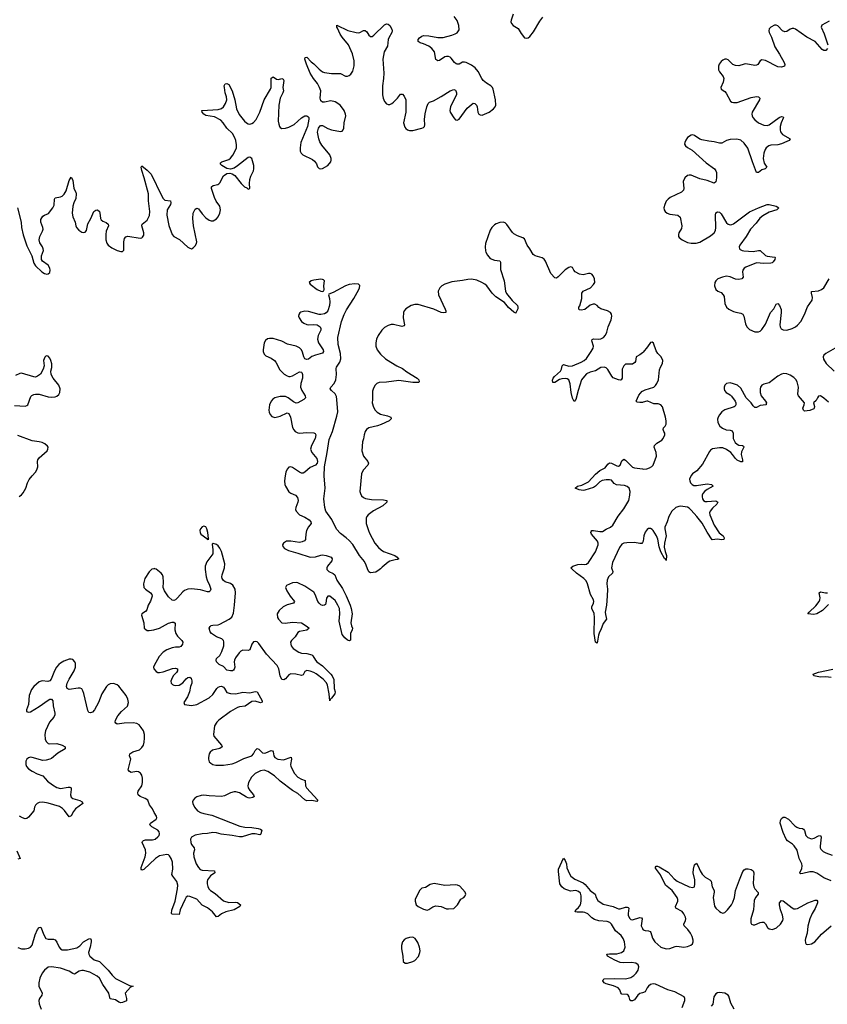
# Model space of a CAD drawing. Header units: inches. Extents: x 1843750 to 1959452, y 907112 to 1016326.
# Tile 118 of 137: x 1932970 to 1942088, y 965086 to 976194. Entities that reach past the tile are written whole.
import ezdxf

# ---------------------------------------------------------------- set-up
doc = ezdxf.new("R2010")
doc.units = ezdxf.units.IN
doc.header["$MEASUREMENT"] = 0
for name, color, linetype in [('B9936', 7, 'Continuous'), ('B9937', 7, 'Continuous'), ('B9946', 7, 'Continuous'), ('B9947', 7, 'Continuous')]:
    doc.layers.add(name, color=color, linetype=linetype)

msp = doc.modelspace()

# ---------------------------------------------------------------- linework, layer by layer
at = {"layer": 'B9936', "color": 6, "elevation": 500}
for points in [[(1934483, 970000), (1934463, 969997), (1934430, 969966), (1934381, 969890), (1934366, 969830), (1934372, 969790), (1934389, 969770), (1934446, 969730), (1934460, 969710), (1934464, 969690), (1934445, 969635), (1934420, 969590), (1934404, 969536), (1934390, 969518), (1934349, 969490), (1934345, 969475), (1934373, 969390), (1934377, 969330), (1934393, 969313), (1934410, 969304), (1934430, 969302), (1934485, 969310), (1934550, 969329), (1934650, 969385), (1934690, 969398), (1934710, 969398), (1934725, 969385), (1934721, 969310), (1934733, 969270), (1934750, 969240), (1934801, 969190), (1934810, 969170), (1934809, 969150), (1934790, 969123), (1934770, 969117), (1934730, 969117), (1934690, 969109), (1934630, 969084), (1934590, 969058), (1934545, 969010), (1934487, 968910), (1934481, 968890), (1934485, 968870), (1934510, 968839), (1934530, 968830), (1934549, 968829), (1934590, 968837), (1934694, 968874), (1934730, 968879), (1934750, 968870), (1934753, 968850), (1934740, 968830), (1934702, 968790), (1934682, 968750), (1934678, 968730), (1934681, 968710), (1934694, 968694), (1934710, 968685), (1934730, 968682), (1934770, 968688), (1934810, 968714), (1934850, 968757), (1934870, 968772), (1934890, 968775), (1934904, 968764), (1934914, 968734), (1934912, 968710), (1934898, 968670), (1934887, 968613), (1934865, 968555), (1934823, 968490), (1934829, 968470), (1934910, 968458), (1934970, 968470), (1935110, 968544), (1935150, 968581), (1935194, 968650), (1935210, 968663), (1935230, 968672), (1935250, 968674), (1935270, 968664), (1935284, 968650), (1935310, 968605), (1935350, 968593), (1935410, 968587), (1935490, 968606), (1935570, 968601), (1935630, 968615), (1935650, 968610), (1935709, 968510), (1935706, 968494), (1935690, 968487), (1935630, 968505), (1935590, 968501), (1935514, 968450), (1935450, 968441), (1935430, 968434), (1935350, 968389), (1935217, 968290), (1935197, 968270), (1935171, 968229), (1935157, 968130), (1935163, 968110), (1935247, 968010), (1935254, 967990), (1935229, 967971), (1935147, 967953), (1935119, 967930), (1935109, 967910), (1935100, 967870), (1935100, 967850), (1935110, 967823), (1935126, 967806), (1935150, 967791), (1935185, 967785), (1935270, 967783), (1935370, 967800), (1935410, 967815), (1935499, 967861), (1935590, 967890), (1935610, 967910), (1935630, 967951), (1935650, 967972), (1935670, 967963), (1935710, 967923), (1935730, 967919), (1935750, 967923), (1935810, 967948), (1935824, 967944), (1935833, 967933), (1935838, 967890), (1935849, 967870), (1935885, 967850), (1935950, 967844), (1936033, 967873), (1936040, 967850), (1936027, 967790), (1936032, 967770), (1936072, 967690), (1936110, 967648), (1936150, 967625), (1936194, 967610), (1936197, 967550), (1936208, 967528), (1936336, 967390), (1936325, 967375), (1936270, 967384), (1936210, 967383), (1936190, 967391), (1936110, 967465), (1936050, 967498), (1935910, 967603), (1935845, 967665), (1935770, 967714), (1935730, 967726), (1935690, 967721), (1935630, 967690), (1935588, 967650), (1935552, 967590), (1935545, 967550), (1935551, 967530), (1935570, 967498), (1935609, 967450), (1935618, 967430), (1935602, 967418), (1935570, 967412), (1935550, 967414), (1935530, 967422), (1935450, 967471), (1935410, 967484), (1935390, 967483), (1935350, 967471), (1935282, 967438), (1935250, 967430), (1935110, 967437), (1935050, 967445), (1935018, 967442), (1934970, 967425), (1934947, 967410), (1934929, 967390), (1934922, 967370), (1934925, 967350), (1934945, 967310), (1934977, 967270), (1935011, 967251), (1935050, 967238), (1935140, 967220), (1935454, 967094), (1935510, 967083), (1935590, 967080), (1935663, 967070), (1935690, 967062), (1935702, 967050), (1935692, 967008), (1935690, 967002), (1935681, 966999), (1935628, 967008), (1935590, 967008), (1935483, 966977), (1935450, 966975), (1935370, 966992), (1935244, 967004), (1935190, 967021), (1935150, 967025), (1935090, 967014), (1935030, 967011), (1934950, 966994), (1934910, 966970), (1934900, 966950), (1934902, 966910), (1934909, 966890), (1934938, 966850), (1934942, 966830), (1934932, 966790), (1934935, 966750), (1934964, 966670), (1934988, 966628), (1935008, 966608), (1935030, 966600), (1935170, 966590), (1935172, 966570), (1935125, 966535), (1935091, 966490), (1935085, 966470), (1935085, 966445), (1935094, 966414), (1935107, 966390), (1935125, 966370), (1935175, 966335), (1935270, 966255), (1935330, 966235), (1935410, 966239), (1935430, 966233), (1935461, 966210), (1935454, 966190), (1935390, 966152), (1935298, 966130), (1935250, 966106), (1935210, 966076), (1935190, 966074), (1935147, 966130), (1935090, 966174), (1935030, 966206), (1934971, 966271), (1934890, 966304), (1934870, 966306), (1934850, 966293), (1934835, 966265), (1934781, 966150), (1934770, 966101), (1934690, 966103), (1934682, 966110), (1934688, 966148), (1934725, 966250), (1934752, 966388), (1934756, 966430), (1934743, 966470), (1934698, 966530), (1934689, 966550), (1934700, 966610), (1934694, 966690), (1934679, 966730), (1934662, 966762), (1934650, 966773), (1934630, 966776), (1934550, 966762), (1934503, 966730), (1934370, 966608), (1934350, 966601), (1934340, 966610), (1934341, 966630), (1934385, 966750), (1934393, 966790), (1934391, 966830), (1934352, 966910), (1934358, 966922), (1934367, 966933), (1934390, 966941), (1934470, 966942), (1934498, 966950), (1934530, 966975), (1934543, 966990), (1934550, 967010), (1934545, 967030), (1934528, 967050), (1934461, 967090), (1934440, 967110), (1934445, 967130), (1934510, 967174), (1934520, 967190), (1934516, 967210), (1934489, 967249), (1934471, 967291), (1934437, 967337), (1934417, 967390), (1934388, 967408), (1934331, 967430), (1934308, 967450), (1934303, 967470), (1934308, 967490), (1934347, 967550), (1934356, 967590), (1934356, 967636), (1934347, 967670), (1934333, 967693), (1934310, 967708), (1934290, 967711), (1934230, 967703), (1934211, 967711), (1934195, 967730), (1934223, 967850), (1934211, 967890), (1934213, 967910), (1934246, 967934), (1934322, 967958), (1934350, 967982), (1934366, 968010), (1934375, 968045), (1934380, 968090), (1934378, 968130), (1934366, 968170), (1934342, 968210), (1934319, 968239), (1934294, 968254), (1934250, 968260), (1934150, 968259), (1934070, 968248), (1934056, 968256), (1934049, 968270), (1934053, 968290), (1934078, 968342), (1934118, 968390), (1934186, 968450), (1934197, 968490), (1934192, 968530), (1934173, 968570), (1934090, 968676), (1934070, 968692), (1934030, 968704), (1933990, 968700), (1933970, 968690), (1933950, 968670), (1933896, 968590), (1933861, 968490), (1933816, 968410), (1933790, 968383), (1933770, 968374), (1933750, 968377), (1933738, 968399), (1933694, 968594), (1933684, 968624), (1933670, 968644), (1933652, 968652), (1933630, 968652), (1933530, 968636), (1933505, 968650), (1933499, 968670), (1933507, 968710), (1933527, 968753), (1933586, 968850), (1933599, 968890), (1933598, 968930), (1933591, 968951), (1933570, 968975), (1933550, 968980), (1933530, 968978), (1933470, 968956), (1933430, 968935), (1933410, 968919), (1933386, 968890), (1933362, 968850), (1933325, 968755), (1933310, 968734), (1933287, 968727), (1933224, 968736), (1933190, 968726), (1933128, 968670), (1933103, 968637), (1933078, 968570), (1933071, 968469), (1933047, 968410), (1933048, 968388), (1933070, 968381), (1933090, 968386), (1933190, 968446), (1933290, 968518), (1933310, 968527), (1933330, 968527), (1933343, 968510), (1933346, 968454), (1933365, 968370), (1933365, 968350), (1933355, 968325), (1933305, 968270), (1933261, 968170), (1933252, 968130), (1933258, 968078), (1933270, 968050), (1933290, 968030), (1933310, 968025), (1933390, 968030), (1933451, 968011), (1933484, 967990), (1933482, 967970), (1933401, 967919), (1933330, 967859), (1933310, 967850), (1933270, 967839), (1933230, 967838), (1933110, 967872), (1933090, 967873), (1933070, 967866), (1933050, 967850), (1933039, 967830), (1933038, 967790), (1933047, 967770), (1933070, 967742), (1933110, 967715), (1933166, 967686), (1933230, 967663), (1933284, 967604), (1933341, 967561), (1933390, 967533), (1933430, 967519), (1933517, 967537), (1933537, 967537), (1933550, 967530), (1933551, 967511), (1933542, 967450), (1933550, 967424), (1933570, 967408), (1933650, 967384), (1933675, 967370), (1933684, 967350), (1933601, 967290), (1933579, 967261), (1933550, 967211), (1933530, 967200), (1933474, 967274), (1933454, 967294), (1933418, 967318), (1933290, 967357), (1933230, 967366), (1933190, 967364), (1933167, 967353), (1933147, 967333), (1933137, 967310), (1933128, 967270), (1933070, 967196), (1933050, 967182), (1933030, 967180), (1933001, 967190), (1932967, 967210)], [(1935064, 970000), (1935063, 969990), (1935075, 969910), (1935087, 969870), (1935114, 969814), (1935126, 969770), (1935122, 969750), (1935110, 969740), (1935090, 969741), (1935010, 969761), (1934910, 969772), (1934870, 969770), (1934830, 969755), (1934810, 969740), (1934752, 969670), (1934730, 969650), (1934710, 969643), (1934690, 969647), (1934650, 969682), (1934603, 969750), (1934591, 969790), (1934594, 969850), (1934588, 969910), (1934581, 969930), (1934566, 969950), (1934530, 969981), (1934510, 969995), (1934494, 970000)], [(1936437, 970000), (1936437, 969990), (1936459, 969970), (1936510, 969948), (1936529, 969930), (1936551, 969870), (1936616, 969776), (1936656, 969696), (1936701, 969590), (1936712, 969550), (1936722, 969490), (1936710, 969390), (1936716, 969356), (1936728, 969330), (1936725, 969310), (1936704, 969270), (1936706, 969194), (1936693, 969187), (1936670, 969196), (1936639, 969219), (1936610, 969257), (1936577, 969410), (1936585, 969490), (1936580, 969550), (1936563, 969590), (1936530, 969641), (1936470, 969692), (1936450, 969692), (1936433, 969667), (1936428, 969610), (1936422, 969598), (1936410, 969588), (1936390, 969586), (1936370, 969594), (1936351, 969610), (1936337, 969630), (1936305, 969710), (1936290, 969735), (1936190, 969802), (1936110, 969841), (1936090, 969846), (1936050, 969842), (1935982, 969810), (1935977, 969803), (1935969, 969790), (1935985, 969750), (1936024, 969690), (1936074, 969630), (1936060, 969610), (1935990, 969594), (1935943, 969570), (1935899, 969530), (1935878, 969490), (1935880, 969450), (1935890, 969430), (1935930, 969390), (1935966, 969386), (1936050, 969398), (1936150, 969391), (1936217, 969350), (1936237, 969330), (1936210, 969307), (1936130, 969293), (1936110, 969279), (1936079, 969230), (1936039, 969190), (1936029, 969170), (1936030, 969150), (1936036, 969130), (1936059, 969099), (1936120, 969060), (1936150, 969048), (1936210, 969042), (1936267, 969027), (1936279, 969019), (1936309, 968970), (1936326, 968950), (1936390, 968905), (1936484, 968810), (1936498, 968790), (1936517, 968750), (1936521, 968650), (1936530, 968610), (1936527, 968590), (1936490, 968539), (1936474, 968526), (1936470, 968509), (1936462, 968590), (1936445, 968685), (1936434, 968714), (1936395, 968755), (1936316, 968816), (1936291, 968831), (1936250, 968846), (1936210, 968852), (1936190, 968840), (1936170, 968805), (1936150, 968794), (1936088, 968812), (1936030, 968814), (1936010, 968805), (1935970, 968759), (1935953, 968747), (1935930, 968752), (1935912, 968792), (1935894, 968870), (1935875, 968910), (1935758, 969038), (1935670, 969157), (1935650, 969174), (1935630, 969181), (1935610, 969175), (1935591, 969150), (1935570, 969086), (1935550, 969079), (1935490, 969081), (1935468, 969072), (1935447, 969053), (1935405, 968995), (1935395, 968970), (1935391, 968950), (1935397, 968890), (1935393, 968867), (1935384, 968856), (1935371, 968849), (1935351, 968849), (1935310, 968857), (1935270, 968898), (1935221, 968921), (1935193, 968950), (1935187, 968970), (1935193, 968987), (1935230, 969022), (1935253, 969067), (1935273, 969130), (1935275, 969175), (1935271, 969191), (1935252, 969210), (1935190, 969233), (1935137, 969270), (1935120, 969290), (1935108, 969330), (1935119, 969350), (1935130, 969358), (1935150, 969364), (1935210, 969368), (1935230, 969376), (1935333, 969430), (1935365, 969455), (1935382, 969498), (1935396, 969590), (1935408, 969730), (1935404, 969770), (1935376, 969816), (1935350, 969835), (1935290, 969853), (1935269, 969869), (1935254, 969890), (1935251, 969910), (1935255, 969930), (1935279, 970000)], [(1937043, 970000), (1937030, 969986), (1936990, 969960), (1936930, 969955), (1936910, 969966), (1936897, 970000)], [(1939655, 970000), (1939665, 969970), (1939662, 969950), (1939617, 969910), (1939602, 969870), (1939599, 969830), (1939606, 969770), (1939604, 969690), (1939596, 969590), (1939580, 969510), (1939582, 969482), (1939593, 969450), (1939595, 969430), (1939559, 969381), (1939532, 969310), (1939517, 969283), (1939505, 969250), (1939490, 969162), (1939470, 969173), (1939457, 969270), (1939461, 969450), (1939454, 969494), (1939430, 969550), (1939428, 969570), (1939449, 969610), (1939452, 969630), (1939447, 969650), (1939416, 969710), (1939381, 969830), (1939364, 969864), (1939339, 969890), (1939256, 969950), (1939203, 970000)], [(1932938, 966818), (1932974, 966730), (1932950, 966724)], [(1940000, 965216), (1939970, 965207), (1939950, 965190), (1939910, 965137), (1939890, 965127), (1939870, 965126), (1939859, 965139), (1939852, 965172), (1939840, 965190), (1939830, 965198), (1939770, 965200), (1939764, 965204), (1939756, 965216), (1939746, 965250), (1939725, 965270), (1939673, 965293), (1939590, 965318), (1939569, 965330), (1939553, 965350), (1939556, 965364), (1939567, 965373), (1939690, 965377), (1939810, 965373), (1939870, 965387), (1939905, 965410), (1939930, 965438), (1939951, 965470), (1939962, 965510), (1939954, 965530), (1939927, 965550), (1939878, 965558), (1939790, 965555), (1939750, 965559), (1939690, 965583), (1939605, 965630), (1939598, 965650), (1939630, 965655), (1939710, 965655), (1939766, 965670), (1939790, 965690), (1939804, 965730), (1939799, 965790), (1939785, 965830), (1939761, 965861), (1939696, 965916), (1939651, 965991), (1939633, 966010), (1939602, 966022), (1939509, 966029), (1939461, 966041), (1939430, 966061), (1939385, 966105), (1939350, 966122), (1939330, 966126), (1939265, 966125), (1939241, 966130), (1939248, 966150), (1939280, 966180), (1939301, 966210), (1939310, 966250), (1939310, 966310), (1939300, 966340), (1939279, 966359), (1939250, 966371), (1939190, 966364), (1939116, 966390), (1939090, 966410), (1939070, 966446), (1939054, 966586), (1939055, 966610), (1939110, 966736), (1939130, 966710), (1939142, 966670), (1939147, 966627), (1939177, 966557), (1939193, 966533), (1939236, 966496), (1939330, 966456), (1939356, 966436), (1939410, 966370), (1939468, 966330), (1939478, 966290), (1939499, 966259), (1939557, 966217), (1939670, 966191), (1939710, 966169), (1939730, 966163), (1939750, 966164), (1939810, 966182), (1939830, 966183), (1939839, 966179), (1939846, 966170), (1939838, 966110), (1939840, 966090), (1939856, 966056), (1939870, 966044), (1939890, 966040), (1939970, 966065), (1939990, 966062), (1939997, 966050), (1939988, 965970), (1940000, 965940), (1940000, 965939)], [(1932950, 965726), (1932990, 965713), (1933030, 965711), (1933070, 965720), (1933090, 965731), (1933110, 965754), (1933143, 965870), (1933170, 965929), (1933190, 965952), (1933210, 965956), (1933241, 965870), (1933265, 965830), (1933290, 965821), (1933350, 965821), (1933370, 965813), (1933388, 965788), (1933416, 965730), (1933430, 965710), (1933450, 965700), (1933510, 965700), (1933616, 965724), (1933650, 965745), (1933691, 965790), (1933750, 965824), (1933770, 965827), (1933777, 965810), (1933776, 965790), (1933765, 965730), (1933747, 965670), (1933750, 965650), (1933763, 965630), (1933810, 965589), (1933869, 965569), (1933880, 965560), (1933969, 965470), (1934013, 965413), (1934050, 965378), (1934210, 965299), (1934250, 965290), (1934221, 965279), (1934159, 965210), (1934177, 965150), (1934175, 965125), (1934130, 965105), (1934110, 965103), (1934090, 965109), (1934050, 965136), (1933990, 965146), (1933975, 965210), (1933910, 965311), (1933870, 965382), (1933845, 965405), (1933760, 965450), (1933690, 965468), (1933670, 965468), (1933640, 965460), (1933590, 965425), (1933570, 965433), (1933530, 965461), (1933430, 965494), (1933330, 965509), (1933290, 965506), (1933250, 965472), (1933224, 965436), (1933199, 965381), (1933186, 965330), (1933185, 965290), (1933222, 965210), (1933218, 965190), (1933192, 965150), (1933185, 965130), (1933188, 965092), (1933211, 965030)]]:
    msp.add_lwpolyline(points, dxfattribs=at)
at = {"layer": 'B9936', "color": 6, "elevation": 600}
for points in [[(1937650, 966449), (1937603, 966437), (1937550, 966402), (1937510, 966398), (1937485, 966370), (1937436, 966270), (1937433, 966250), (1937448, 966210), (1937467, 966190), (1937530, 966159), (1937570, 966148), (1937590, 966155), (1937636, 966184), (1937670, 966196), (1937730, 966190), (1937790, 966165), (1937810, 966162), (1937870, 966166), (1937913, 966207), (1937949, 966271), (1937983, 966290), (1938001, 966310), (1938006, 966330), (1937998, 966350), (1937938, 966418), (1937911, 966431), (1937890, 966435), (1937770, 966425)], [(1937410, 965844), (1937370, 965841), (1937335, 965830), (1937310, 965814), (1937293, 965790), (1937282, 965750), (1937281, 965710), (1937294, 965630), (1937298, 965570), (1937323, 965550), (1937350, 965549), (1937410, 965569), (1937430, 965580), (1937473, 965627), (1937489, 965670), (1937491, 965690), (1937485, 965730), (1937465, 965785), (1937435, 965830)]]:
    msp.add_lwpolyline(points, close=True, dxfattribs=at)
at = {"layer": 'B9937', "color": 6, "elevation": 500}
for points in [[(1932946, 974070), (1932986, 973910), (1932989, 973850), (1933010, 973768), (1933050, 973642), (1933105, 973530), (1933130, 973446), (1933150, 973416), (1933221, 973350), (1933250, 973330), (1933276, 973324), (1933293, 973327), (1933310, 973343), (1933315, 973370), (1933311, 973390), (1933290, 973425), (1933229, 973469), (1933216, 973490), (1933217, 973530), (1933237, 973590), (1933236, 973610), (1933229, 973630), (1933198, 973678), (1933189, 973710), (1933196, 973750), (1933228, 973810), (1933234, 973830), (1933231, 973850), (1933209, 973910), (1933210, 973940), (1933230, 973977), (1933250, 973989), (1933294, 974006), (1933344, 974070), (1933358, 974102), (1933361, 974170), (1933370, 974185), (1933430, 974196), (1933450, 974205), (1933473, 974227), (1933495, 974265), (1933530, 974382), (1933550, 974416), (1933570, 974383), (1933582, 974290), (1933602, 974250), (1933607, 974230), (1933604, 974176), (1933581, 974130), (1933570, 974090), (1933564, 974010), (1933570, 973970), (1933595, 973910), (1933602, 973870), (1933612, 973850), (1933639, 973819), (1933670, 973797), (1933690, 973792), (1933710, 973796), (1933723, 973817), (1933739, 973890), (1933773, 973950), (1933806, 974030), (1933830, 974046), (1933850, 974048), (1933869, 974030), (1933875, 974015), (1933884, 973950), (1933890, 973937), (1933910, 973922), (1933947, 973907), (1933968, 973889), (1933972, 973870), (1933947, 973810), (1933941, 973770), (1933941, 973710), (1933952, 973672), (1933970, 973650), (1934010, 973621), (1934070, 973590), (1934110, 973580), (1934130, 973579), (1934147, 973593), (1934145, 973690), (1934154, 973726), (1934170, 973746), (1934190, 973751), (1934330, 973729), (1934350, 973734), (1934358, 973742), (1934370, 973765), (1934372, 973790), (1934348, 973868), (1934352, 973888), (1934409, 973931), (1934434, 973986), (1934439, 974030), (1934423, 974150), (1934424, 974230), (1934375, 974410), (1934347, 974494), (1934340, 974530), (1934350, 974545), (1934410, 974498), (1934454, 974450), (1934569, 974210), (1934590, 974177), (1934610, 974159), (1934673, 974150), (1934678, 974130), (1934671, 974110), (1934636, 974050), (1934631, 973990), (1934654, 973874), (1934693, 973770), (1934710, 973748), (1934774, 973714), (1934870, 973628), (1934890, 973616), (1934910, 973611), (1934930, 973620), (1934950, 973643), (1934965, 973670), (1934969, 973690), (1934933, 973870), (1934925, 973950), (1934927, 974010), (1934950, 974055), (1934970, 974069), (1934990, 974059), (1935030, 974004), (1935070, 973960), (1935110, 973931), (1935130, 973924), (1935154, 973926), (1935190, 973948), (1935210, 973970), (1935229, 974010), (1935236, 974050), (1935230, 974090), (1935188, 974148), (1935169, 974189), (1935134, 974290), (1935136, 974310), (1935155, 974325), (1935205, 974335), (1935218, 974342), (1935230, 974352), (1935270, 974434), (1935310, 974460), (1935344, 974464), (1935370, 974456), (1935398, 974438), (1935470, 974347), (1935509, 974310), (1935536, 974296), (1935550, 974284), (1935570, 974290), (1935566, 974346), (1935569, 974390), (1935581, 974430), (1935609, 974490), (1935614, 974510), (1935612, 974550), (1935590, 974627), (1935570, 974645), (1935550, 974641), (1935430, 974546), (1935390, 974521), (1935350, 974509), (1935310, 974515), (1935251, 974550), (1935235, 974570), (1935242, 974578), (1935253, 974590), (1935330, 974617), (1935350, 974631), (1935375, 974665), (1935410, 974730), (1935416, 974750), (1935416, 974784), (1935410, 974830), (1935400, 974860), (1935374, 974910), (1935310, 974969), (1935268, 975030), (1935239, 975059), (1935170, 975098), (1935070, 975114), (1935047, 975130), (1935030, 975150), (1935026, 975170), (1935029, 975171), (1935090, 975172), (1935210, 975182), (1935247, 975193), (1935270, 975212), (1935292, 975248), (1935307, 975290), (1935304, 975324), (1935289, 975370), (1935281, 975430), (1935280, 975450), (1935291, 975469), (1935310, 975475), (1935330, 975463), (1935370, 975390), (1935398, 975290), (1935419, 975190), (1935446, 975126), (1935508, 975050), (1935530, 975030), (1935550, 975020), (1935570, 975017), (1935590, 975023), (1935610, 975036), (1935638, 975070), (1935680, 975150), (1935730, 975290), (1935803, 975410), (1935810, 975430), (1935810, 975534), (1935830, 975551), (1935870, 975523), (1935890, 975521), (1935930, 975530), (1935945, 975525), (1935951, 975510), (1935940, 975430), (1935947, 975390), (1935942, 975370), (1935910, 975310), (1935896, 975230), (1935888, 975050), (1935894, 975014), (1935903, 974990), (1935910, 974978), (1935930, 974968), (1935970, 974972), (1936010, 974983), (1936070, 975013), (1936150, 975088), (1936170, 975100), (1936190, 975110), (1936210, 975109), (1936223, 975103), (1936234, 975090), (1936234, 975074), (1936219, 974990), (1936145, 974810), (1936135, 974750), (1936138, 974710), (1936149, 974689), (1936168, 974668), (1936276, 974616), (1936300, 974600), (1936321, 974570), (1936334, 974534), (1936350, 974516), (1936370, 974511), (1936390, 974515), (1936450, 974550), (1936482, 974590), (1936488, 974610), (1936488, 974630), (1936471, 974670), (1936380, 974780), (1936358, 974818), (1936347, 974850), (1936334, 974926), (1936342, 974970), (1936363, 974997), (1936370, 975002), (1936390, 975002), (1936450, 974966), (1936490, 974951), (1936590, 974934), (1936610, 974937), (1936623, 974950), (1936630, 974970), (1936635, 975030), (1936651, 975110), (1936650, 975130), (1936635, 975170), (1936590, 975225), (1936563, 975250), (1936530, 975269), (1936481, 975279), (1936410, 975263), (1936390, 975264), (1936370, 975278), (1936362, 975310), (1936368, 975390), (1936355, 975430), (1936333, 975473), (1936288, 975530), (1936249, 975590), (1936207, 975693), (1936191, 975750), (1936194, 975766), (1936210, 975773), (1936259, 975719), (1936290, 975695), (1936350, 975635), (1936390, 975605), (1936410, 975598), (1936490, 975586), (1936590, 975589), (1936650, 975559), (1936670, 975558), (1936690, 975565), (1936710, 975581), (1936730, 975614), (1936748, 975672), (1936748, 975730), (1936729, 975810), (1936682, 975910), (1936610, 975997), (1936589, 976030), (1936559, 976099), (1936550, 976110), (1936550, 976132), (1936673, 976073), (1936770, 976051), (1936790, 976048), (1936809, 976051), (1936850, 976073), (1936870, 976074), (1936890, 976056), (1936910, 976020), (1936930, 976003), (1936950, 976006), (1936970, 976018), (1937090, 976137), (1937110, 976147), (1937130, 976145), (1937150, 976128), (1937170, 976086), (1937174, 976070), (1937171, 976050), (1937136, 975990), (1937130, 975970), (1937123, 975897), (1937086, 975830), (1937070, 975750), (1937081, 975590), (1937079, 975530), (1937067, 975450), (1937065, 975345), (1937072, 975310), (1937088, 975270), (1937110, 975246), (1937130, 975238), (1937150, 975239), (1937170, 975248), (1937190, 975264), (1937237, 975310), (1937270, 975354), (1937290, 975355), (1937310, 975332), (1937329, 975290), (1937331, 975250), (1937328, 975150), (1937305, 975030), (1937320, 974980), (1937330, 974965), (1937350, 974950), (1937370, 974945), (1937410, 974945), (1937511, 974969), (1937530, 974979), (1937539, 974990), (1937543, 975010), (1937542, 975070), (1937549, 975131), (1937565, 975210), (1937581, 975250), (1937596, 975264), (1937640, 975280), (1937730, 975327), (1937830, 975392), (1937870, 975407), (1937890, 975398), (1937895, 975390), (1937901, 975370), (1937900, 975350), (1937835, 975210), (1937825, 975170), (1937830, 975150), (1937870, 975087), (1937890, 975064), (1937910, 975062), (1937930, 975073), (1938022, 975198), (1938090, 975251), (1938110, 975249), (1938126, 975230), (1938133, 975210), (1938142, 975150), (1938153, 975130), (1938170, 975121), (1938190, 975119), (1938270, 975150), (1938321, 975190), (1938337, 975210), (1938344, 975230), (1938342, 975290), (1938317, 975410), (1938307, 975430), (1938291, 975450), (1938240, 975480), (1938204, 975510), (1938189, 975530), (1938147, 975610), (1938113, 975653), (1938070, 975683), (1938010, 975713), (1937990, 975717), (1937970, 975714), (1937930, 975694), (1937910, 975691), (1937896, 975696), (1937878, 975710), (1937841, 975761), (1937830, 975771), (1937810, 975778), (1937790, 975780), (1937770, 975775), (1937710, 975735), (1937689, 975729), (1937670, 975745), (1937653, 975830), (1937623, 975870), (1937590, 975895), (1937530, 975922), (1937492, 975932), (1937469, 975950), (1937469, 975970), (1937484, 975990), (1937510, 976009), (1937530, 976015), (1937590, 976012), (1937690, 975995), (1937750, 975994), (1937850, 976019), (1937887, 976033), (1937910, 976047), (1937930, 976079), (1937928, 976130), (1937910, 976185), (1937875, 976230)], [(1938542, 976258), (1938517, 976190), (1938515, 976170), (1938523, 976150), (1938543, 976130), (1938596, 976096), (1938630, 976040), (1938670, 975991), (1938690, 975985), (1938710, 975990), (1938730, 976005), (1938770, 976058), (1938841, 976179), (1938878, 976222)], [(1940000, 972435), (1939970, 972413), (1939929, 972391), (1939923, 972337), (1939915, 972325), (1939890, 972308), (1939811, 972309), (1939789, 972291), (1939773, 972250), (1939771, 972149), (1939761, 972130), (1939750, 972126), (1939730, 972130), (1939670, 972154), (1939654, 972174), (1939610, 972247), (1939590, 972265), (1939570, 972274), (1939530, 972271), (1939470, 972232), (1939410, 972219), (1939370, 972198), (1939326, 972150), (1939314, 972130), (1939276, 972010), (1939250, 971908), (1939230, 971888), (1939210, 971923), (1939195, 971990), (1939185, 972085), (1939171, 972131), (1939150, 972142), (1939130, 972146), (1939090, 972141), (1939065, 972135), (1939010, 972102), (1938990, 972103), (1938986, 972126), (1938993, 972150), (1939009, 972170), (1939076, 972230), (1939087, 972250), (1939096, 972290), (1939110, 972304), (1939170, 972284), (1939210, 972288), (1939310, 972330), (1939344, 972350), (1939369, 972371), (1939422, 972450), (1939443, 972490), (1939447, 972510), (1939431, 972570), (1939433, 972587), (1939450, 972595), (1939510, 972590), (1939530, 972592), (1939563, 972610), (1939583, 972637), (1939599, 972670), (1939613, 972730), (1939647, 972810), (1939654, 972850), (1939652, 972872), (1939639, 972890), (1939608, 972908), (1939530, 972931), (1939508, 972948), (1939489, 972970), (1939465, 972985), (1939446, 972986), (1939410, 972972), (1939350, 972926), (1939310, 972919), (1939290, 972921), (1939283, 972930), (1939284, 972950), (1939293, 972967), (1939316, 973050), (1939316, 973110), (1939331, 973130), (1939415, 973170), (1939450, 973205), (1939462, 973230), (1939460, 973270), (1939445, 973305), (1939430, 973322), (1939410, 973331), (1939390, 973331), (1939330, 973317), (1939290, 973324), (1939242, 973350), (1939225, 973370), (1939210, 973399), (1939190, 973406), (1939170, 973400), (1939130, 973374), (1939050, 973293), (1939030, 973280), (1939010, 973282), (1938967, 973330), (1938908, 973470), (1938890, 973492), (1938870, 973506), (1938790, 973530), (1938767, 973547), (1938729, 973610), (1938699, 973650), (1938670, 973721), (1938652, 973732), (1938590, 973755), (1938550, 973779), (1938534, 973794), (1938470, 973884), (1938450, 973902), (1938430, 973909), (1938390, 973907), (1938350, 973893), (1938330, 973880), (1938299, 973850), (1938280, 973820), (1938230, 973670), (1938224, 973630), (1938228, 973588), (1938232, 973570), (1938250, 973536), (1938282, 973502), (1938330, 973480), (1938390, 973472), (1938399, 973459), (1938397, 973377), (1938438, 973250), (1938454, 973130), (1938466, 973106), (1938530, 973026), (1938589, 972969), (1938595, 972950), (1938593, 972933), (1938572, 972888), (1938570, 972885), (1938550, 972894), (1938490, 972947), (1938442, 973002), (1938347, 973067), (1938303, 973110), (1938244, 973190), (1938222, 973210), (1938189, 973230), (1938130, 973255), (1938070, 973266), (1938030, 973264), (1937970, 973251), (1937850, 973237), (1937770, 973210), (1937735, 973190), (1937712, 973168), (1937695, 973130), (1937700, 973090), (1937774, 972930), (1937781, 972910), (1937780, 972890), (1937753, 972887), (1937728, 972892), (1937644, 972930), (1937470, 972981), (1937430, 972981), (1937390, 972970), (1937329, 972931), (1937311, 972910), (1937302, 972890), (1937301, 972830), (1937315, 972750), (1937310, 972740), (1937286, 972734), (1937190, 972756), (1937165, 972755), (1937130, 972745), (1937090, 972722), (1937057, 972690), (1937017, 972630), (1936997, 972590), (1936991, 972550), (1936990, 972510), (1937005, 972470), (1937042, 972422), (1937101, 972370), (1937159, 972330), (1937226, 972290), (1937290, 972259), (1937341, 972221), (1937459, 972150), (1937475, 972130), (1937480, 972110), (1937477, 972103), (1937470, 972102), (1937410, 972101), (1937250, 972125), (1937110, 972106), (1937030, 972102), (1937003, 972090), (1936982, 972070), (1936964, 972036), (1936955, 972005), (1936954, 971910), (1936949, 971870), (1936964, 971824), (1936982, 971790), (1937006, 971766), (1937043, 971743), (1937124, 971724), (1937159, 971710), (1937164, 971690), (1937140, 971670), (1937050, 971628), (1937008, 971612), (1936910, 971590), (1936885, 971570), (1936870, 971547), (1936858, 971510), (1936853, 971467), (1936841, 971430), (1936834, 971330), (1936853, 971270), (1936900, 971210), (1936907, 971190), (1936900, 971170), (1936848, 971112), (1936830, 971070), (1936811, 970870), (1936816, 970850), (1936830, 970822), (1936850, 970803), (1936874, 970794), (1936941, 970781), (1937076, 970776), (1937115, 970770), (1937116, 970750), (1937069, 970710), (1936966, 970654), (1936903, 970610), (1936888, 970590), (1936882, 970570), (1936883, 970510), (1936907, 970430), (1936921, 970401), (1936981, 970290), (1937020, 970240), (1937050, 970212), (1937076, 970196), (1937204, 970150), (1937233, 970130), (1937238, 970118), (1937251, 970110), (1937237, 970103), (1937210, 970101), (1937150, 970086), (1937130, 970076), (1937061, 970019), (1937043, 970000)], [(1936897, 970000), (1936882, 970042), (1936861, 970081), (1936808, 970150), (1936732, 970272), (1936690, 970319), (1936655, 970350), (1936590, 970396), (1936545, 970445), (1936494, 970554), (1936425, 970650), (1936414, 970690), (1936405, 970790), (1936417, 970910), (1936409, 971050), (1936413, 971150), (1936443, 971310), (1936463, 971457), (1936500, 971550), (1936550, 971720), (1936560, 971770), (1936552, 971910), (1936545, 971945), (1936530, 971975), (1936491, 972010), (1936477, 972030), (1936482, 972050), (1936519, 972090), (1936541, 972130), (1936547, 972190), (1936542, 972258), (1936547, 972273), (1936586, 972330), (1936597, 972370), (1936593, 972430), (1936564, 972530), (1936560, 972610), (1936603, 972790), (1936632, 972870), (1936659, 972921), (1936742, 973050), (1936797, 973150), (1936808, 973170), (1936810, 973196), (1936796, 973210), (1936755, 973215), (1936690, 973208), (1936650, 973192), (1936510, 973118), (1936461, 973099), (1936456, 973090), (1936468, 973048), (1936471, 973011), (1936466, 972970), (1936447, 972910), (1936431, 972889), (1936410, 972876), (1936370, 972867), (1936350, 972869), (1936230, 972902), (1936190, 972905), (1936145, 972895), (1936133, 972887), (1936120, 972870), (1936117, 972850), (1936125, 972830), (1936151, 972790), (1936177, 972770), (1936210, 972755), (1936230, 972752), (1936290, 972754), (1936330, 972751), (1936361, 972730), (1936370, 972710), (1936370, 972690), (1936340, 972630), (1936331, 972590), (1936344, 972550), (1936398, 972470), (1936400, 972450), (1936388, 972432), (1936309, 972411), (1936270, 972394), (1936230, 972364), (1936210, 972361), (1936190, 972368), (1936176, 972390), (1936163, 972443), (1936150, 972471), (1936130, 972491), (1936091, 972511), (1935995, 972535), (1935930, 972568), (1935830, 972596), (1935790, 972598), (1935767, 972593), (1935744, 972576), (1935729, 972550), (1935719, 972470), (1935720, 972450), (1935730, 972420), (1935750, 972401), (1935810, 972376), (1935846, 972350), (1935861, 972330), (1935906, 972246), (1935956, 972196), (1935990, 972175), (1936010, 972169), (1936024, 972170), (1936050, 972178), (1936130, 972223), (1936150, 972219), (1936154, 972214), (1936161, 972190), (1936164, 972150), (1936145, 972090), (1936141, 972050), (1936156, 972010), (1936194, 971950), (1936195, 971930), (1936179, 971910), (1936110, 971870), (1936090, 971868), (1936062, 971882), (1936001, 971930), (1935970, 971943), (1935910, 971945), (1935850, 971929), (1935827, 971913), (1935808, 971892), (1935790, 971850), (1935784, 971790), (1935787, 971767), (1935799, 971739), (1935818, 971718), (1935850, 971708), (1935910, 971722), (1935990, 971758), (1936010, 971753), (1936029, 971710), (1936050, 971595), (1936066, 971566), (1936081, 971550), (1936110, 971535), (1936130, 971530), (1936210, 971536), (1936290, 971534), (1936306, 971526), (1936314, 971510), (1936307, 971470), (1936264, 971390), (1936255, 971350), (1936269, 971310), (1936325, 971245), (1936334, 971210), (1936328, 971190), (1936310, 971170), (1936250, 971141), (1936191, 971089), (1936170, 971080), (1936150, 971079), (1936130, 971088), (1936050, 971143), (1936030, 971149), (1936010, 971145), (1935990, 971123), (1935976, 971090), (1935966, 971050), (1935961, 970990), (1935963, 970950), (1935970, 970930), (1936009, 970869), (1936031, 970851), (1936084, 970830), (1936105, 970805), (1936112, 970770), (1936109, 970750), (1936087, 970690), (1936085, 970670), (1936092, 970650), (1936130, 970608), (1936190, 970581), (1936238, 970550), (1936257, 970530), (1936259, 970510), (1936230, 970473), (1936207, 970430), (1936200, 970390), (1936198, 970342), (1936196, 970330), (1936185, 970315), (1936158, 970302), (1936130, 970296), (1936030, 970313), (1935982, 970310), (1935947, 970290), (1935938, 970270), (1935942, 970250), (1935959, 970230), (1936004, 970204), (1936110, 970176), (1936250, 970131), (1936310, 970133), (1936370, 970154), (1936390, 970156), (1936431, 970151), (1936485, 970130), (1936499, 970110), (1936493, 970090), (1936445, 970030), (1936436, 970010), (1936437, 970000)], [(1932910, 971840), (1933030, 971834), (1933050, 971841), (1933060, 971850), (1933096, 971944), (1933106, 971954), (1933130, 971964), (1933150, 971969), (1933190, 971968), (1933290, 971940), (1933330, 971934), (1933370, 971940), (1933390, 971948), (1933410, 971964), (1933424, 971990), (1933428, 972030), (1933411, 972070), (1933349, 972149), (1933327, 972190), (1933321, 972230), (1933331, 972270), (1933333, 972310), (1933323, 972350), (1933310, 972376), (1933290, 972397), (1933270, 972402), (1933252, 972388), (1933240, 972350), (1933245, 972290), (1933236, 972250), (1933203, 972197), (1933170, 972171), (1933150, 972163), (1933130, 972164), (1932990, 972206), (1932970, 972204), (1932921, 972179)], [(1940000, 971877), (1939970, 971874), (1939940, 971880), (1939930, 971890), (1939962, 971958), (1939998, 972002), (1940000, 972003)], [(1932964, 970816), (1932990, 970835), (1933010, 970857), (1933038, 970910), (1933058, 970970), (1933075, 971005), (1933110, 971050), (1933150, 971090), (1933165, 971115), (1933176, 971150), (1933170, 971210), (1933175, 971230), (1933190, 971250), (1933279, 971330), (1933289, 971350), (1933290, 971370), (1933283, 971383), (1933254, 971410), (1933225, 971425), (1933190, 971433), (1933110, 971442), (1932950, 971504)], [(1939203, 970000), (1939192, 970010), (1939216, 970030), (1939270, 970048), (1939310, 970051), (1939352, 970048), (1939370, 970052), (1939393, 970070), (1939471, 970189), (1939501, 970270), (1939501, 970290), (1939492, 970310), (1939427, 970390), (1939419, 970410), (1939421, 970419), (1939429, 970431), (1939450, 970433), (1939519, 970419), (1939550, 970420), (1939592, 970448), (1939641, 970470), (1939665, 970490), (1939726, 970594), (1939790, 970676), (1939837, 970750), (1939846, 970770), (1939859, 970830), (1939862, 970870), (1939850, 970910), (1939830, 970927), (1939798, 970938), (1939708, 970948), (1939682, 970962), (1939650, 970998), (1939630, 971003), (1939590, 971002), (1939546, 970994), (1939520, 970980), (1939471, 970930), (1939450, 970916), (1939350, 970885), (1939330, 970883), (1939285, 970890), (1939242, 970910), (1939269, 970930), (1939316, 970944), (1939390, 970982), (1939470, 971068), (1939520, 971110), (1939580, 971140), (1939610, 971181), (1939630, 971194), (1939650, 971190), (1939710, 971162), (1939730, 971159), (1939751, 971169), (1939770, 971216), (1939790, 971235), (1939810, 971224), (1939890, 971147), (1939910, 971139), (1940000, 971126)], [(1935279, 970000), (1935283, 970010), (1935286, 970054), (1935250, 970193), (1935230, 970233), (1935210, 970259), (1935190, 970274), (1935154, 970286), (1935144, 970276), (1935152, 970212), (1935150, 970170), (1935083, 970077), (1935065, 970030), (1935064, 970000)], [(1940000, 970295), (1939994, 970286), (1939970, 970283), (1939910, 970296), (1939826, 970294), (1939792, 970288), (1939770, 970276), (1939740, 970240), (1939664, 970070), (1939652, 970010), (1939655, 970000)], [(1934494, 970000), (1934490, 970001), (1934483, 970000)]]:
    msp.add_lwpolyline(points, dxfattribs=at)
for points in [[(1936370, 973267), (1936290, 973257), (1936262, 973250), (1936239, 973230), (1936249, 973210), (1936330, 973149), (1936368, 973132), (1936390, 973129), (1936405, 973135), (1936407, 973150), (1936403, 973190), (1936410, 973250), (1936400, 973260), (1936390, 973265)], [(1935050, 970480), (1935030, 970474), (1935010, 970450), (1935005, 970430), (1935006, 970410), (1935016, 970390), (1935082, 970342), (1935090, 970331), (1935106, 970334), (1935101, 970341), (1935095, 970410), (1935084, 970450), (1935070, 970472)]]:
    msp.add_lwpolyline(points, close=True, dxfattribs=at)
at = {"layer": 'B9946', "color": 6, "elevation": 500}
for points in [[(1942103, 969597), (1942035, 969530), (1941970, 969491), (1941936, 969484), (1941870, 969490), (1941883, 969510), (1941958, 969582), (1941995, 969630), (1942004, 969650), (1942006, 969670), (1941996, 969730), (1942010, 969738), (1942068, 969728), (1942090, 969728)], [(1942130, 968774), (1942070, 968782), (1942010, 968775), (1941935, 968790), (1941930, 968810), (1941990, 968835), (1942150, 968866)], [(1942130, 966480), (1942050, 966512), (1941970, 966566), (1941930, 966579), (1941890, 966579), (1941810, 966560), (1941790, 966558), (1941782, 966562), (1941777, 966570), (1941800, 966620), (1941806, 966650), (1941802, 966670), (1941770, 966730), (1941746, 966826), (1941715, 966875), (1941694, 966894), (1941639, 966930), (1941623, 966950), (1941590, 967023), (1941557, 967130), (1941560, 967160), (1941570, 967181), (1941590, 967197), (1941610, 967199), (1941650, 967174), (1941721, 967101), (1941743, 967083), (1941770, 967073), (1941809, 967069), (1941821, 967061), (1941830, 967047), (1941844, 966990), (1941870, 966967), (1941910, 966953), (1941939, 966961), (1941990, 966988), (1942012, 966992), (1942019, 966970), (1942006, 966870), (1942007, 966850), (1942015, 966835), (1942040, 966810), (1942070, 966794), (1942144, 966770)], [(1940000, 965939), (1940010, 965928), (1940030, 965919), (1940070, 965915), (1940088, 965908), (1940096, 965896), (1940113, 965833), (1940142, 965790), (1940210, 965729), (1940270, 965710), (1940310, 965714), (1940370, 965740), (1940390, 965743), (1940470, 965732), (1940510, 965738), (1940546, 965754), (1940565, 965770), (1940573, 965790), (1940572, 965810), (1940562, 965850), (1940543, 965890), (1940515, 965930), (1940471, 965970), (1940468, 965990), (1940487, 966030), (1940491, 966050), (1940487, 966070), (1940470, 966108), (1940450, 966132), (1940378, 966170), (1940373, 966190), (1940401, 966250), (1940400, 966270), (1940392, 966290), (1940337, 966370), (1940262, 966430), (1940206, 966546), (1940170, 966590), (1940150, 966623), (1940147, 966633), (1940155, 966645), (1940170, 966646), (1940190, 966636), (1940290, 966575), (1940360, 966500), (1940394, 966474), (1940530, 966411), (1940570, 966404), (1940587, 966413), (1940594, 966446), (1940591, 966490), (1940575, 966570), (1940576, 966610), (1940590, 966660), (1940610, 966677), (1940630, 966645), (1940653, 966590), (1940676, 966556), (1940710, 966522), (1940762, 966490), (1940775, 966475), (1940787, 966410), (1940809, 966370), (1940810, 966350), (1940799, 966290), (1940815, 966195), (1940831, 966171), (1940872, 966132), (1940890, 966120), (1940910, 966116), (1940930, 966122), (1940963, 966150), (1941007, 966210), (1941022, 966238), (1941039, 966290), (1941053, 966370), (1941095, 966490), (1941134, 966586), (1941150, 966604), (1941170, 966614), (1941195, 966615), (1941230, 966606), (1941250, 966590), (1941259, 966570), (1941252, 966450), (1941258, 966410), (1941269, 966389), (1941306, 966346), (1941306, 966330), (1941276, 966290), (1941262, 966258), (1941256, 966150), (1941225, 966050), (1941225, 966005), (1941231, 965991), (1941250, 965981), (1941270, 965983), (1941330, 966008), (1941350, 966013), (1941370, 966011), (1941390, 965995), (1941413, 965953), (1941430, 965939), (1941450, 965932), (1941470, 965931), (1941514, 965950), (1941560, 965990), (1941587, 966030), (1941590, 966050), (1941584, 966090), (1941560, 966150), (1941549, 966210), (1941550, 966232), (1941570, 966257), (1941590, 966252), (1941690, 966173), (1941710, 966164), (1941730, 966163), (1941750, 966168), (1941870, 966231), (1941950, 966260), (1941970, 966261), (1941979, 966250), (1941979, 966230), (1941952, 966168), (1941917, 966110), (1941890, 966050), (1941868, 965968), (1941859, 965890), (1941840, 965830), (1941837, 965810), (1941841, 965781), (1941850, 965766), (1941870, 965760), (1941910, 965767), (1941947, 965790), (1942022, 965878), (1942130, 965972)], [(1940448, 965050), (1940479, 965130), (1940479, 965150), (1940471, 965171), (1940368, 965228), (1940289, 965249), (1940150, 965313), (1940123, 965317), (1940090, 965308), (1940068, 965290), (1940053, 965270), (1940033, 965227), (1940000, 965216)], [(1941036, 965030), (1941000, 965100), (1940977, 965177), (1940968, 965190), (1940931, 965210), (1940870, 965221), (1940850, 965217), (1940830, 965204), (1940807, 965170), (1940794, 965086), (1940775, 965065)]]:
    msp.add_lwpolyline(points, dxfattribs=at)
at = {"layer": 'B9947', "color": 6, "elevation": 500}
for points in [[(1942091, 975869), (1942072, 975848), (1942050, 975845), (1942030, 975858), (1941950, 975948), (1941856, 975996), (1941730, 976087), (1941710, 976095), (1941690, 976095), (1941670, 976088), (1941630, 976061), (1941610, 976057), (1941582, 976070), (1941530, 976124), (1941510, 976134), (1941490, 976134), (1941450, 976111), (1941431, 976090), (1941427, 976070), (1941432, 976050), (1941458, 975998), (1941496, 975890), (1941550, 975807), (1941602, 975710), (1941610, 975690), (1941606, 975670), (1941570, 975657), (1941530, 975664), (1941390, 975734), (1941350, 975742), (1941330, 975732), (1941303, 975690), (1941290, 975682), (1941270, 975679), (1941170, 975695), (1941150, 975693), (1941090, 975675), (1941050, 975676), (1941021, 975690), (1940970, 975740), (1940950, 975749), (1940930, 975748), (1940910, 975739), (1940890, 975724), (1940867, 975693), (1940859, 975670), (1940860, 975630), (1940870, 975607), (1940914, 975554), (1940921, 975530), (1940914, 975490), (1940886, 975430), (1940890, 975410), (1940930, 975385), (1940947, 975367), (1940996, 975276), (1941010, 975265), (1941030, 975260), (1941070, 975261), (1941230, 975315), (1941289, 975329), (1941310, 975325), (1941325, 975310), (1941324, 975290), (1941239, 975150), (1941236, 975130), (1941239, 975110), (1941248, 975090), (1941270, 975063), (1941310, 975031), (1941370, 975006), (1941410, 975002), (1941430, 975010), (1941543, 975090), (1941570, 975101), (1941590, 975100), (1941593, 975090), (1941568, 975032), (1941557, 974990), (1941556, 974950), (1941561, 974930), (1941581, 974901), (1941670, 974850), (1941659, 974830), (1941630, 974821), (1941570, 974792), (1941530, 974783), (1941450, 974777), (1941426, 974770), (1941399, 974750), (1941386, 974730), (1941370, 974690), (1941363, 974630), (1941375, 974575), (1941406, 974530), (1941387, 974513), (1941350, 974500), (1941310, 974472), (1941290, 974469), (1941242, 974590), (1941190, 974744), (1941150, 974801), (1941110, 974836), (1941068, 974848), (1940990, 974843), (1940950, 974832), (1940897, 974803), (1940870, 974800), (1940810, 974818), (1940750, 974824), (1940670, 974839), (1940648, 974848), (1940590, 974889), (1940570, 974894), (1940550, 974891), (1940510, 974865), (1940490, 974836), (1940479, 974810), (1940477, 974790), (1940486, 974770), (1940510, 974752), (1940563, 974723), (1940721, 974581), (1940816, 974510), (1940831, 974491), (1940837, 974470), (1940838, 974410), (1940830, 974367), (1940810, 974351), (1940730, 974382), (1940650, 974399), (1940550, 974439), (1940530, 974442), (1940510, 974437), (1940481, 974410), (1940461, 974370), (1940468, 974290), (1940464, 974270), (1940458, 974262), (1940443, 974250), (1940315, 974190), (1940290, 974170), (1940270, 974146), (1940252, 974110), (1940244, 974070), (1940246, 974050), (1940256, 974030), (1940280, 974010), (1940310, 973999), (1940401, 973990), (1940427, 973967), (1940447, 973870), (1940440, 973840), (1940412, 973790), (1940407, 973770), (1940408, 973750), (1940416, 973736), (1940448, 973710), (1940510, 973682), (1940550, 973673), (1940606, 973674), (1940650, 973686), (1940770, 973756), (1940811, 973789), (1940825, 973815), (1940830, 973850), (1940824, 973990), (1940830, 974014), (1940850, 974028), (1940870, 974022), (1940890, 974005), (1940950, 973902), (1940970, 973886), (1940990, 973880), (1941010, 973882), (1941030, 973893), (1941210, 974025), (1941310, 974072), (1941410, 974108), (1941430, 974110), (1941511, 974091), (1941541, 974070), (1941517, 974050), (1941430, 974024), (1941359, 973981), (1941326, 973954), (1941283, 973897), (1941222, 973830), (1941171, 973749), (1941099, 973650), (1941092, 973630), (1941095, 973610), (1941103, 973603), (1941126, 973590), (1941146, 973586), (1941250, 973580), (1941310, 973591), (1941330, 973590), (1941390, 973535), (1941410, 973527), (1941496, 973516), (1941501, 973510), (1941494, 973490), (1941477, 973463), (1941467, 973453), (1941451, 973449), (1941370, 973445), (1941290, 973451), (1941170, 973404), (1941148, 973390), (1941134, 973370), (1941130, 973350), (1941139, 973290), (1941123, 973270), (1941090, 973263), (1941050, 973266), (1940990, 973293), (1940950, 973299), (1940903, 973290), (1940853, 973270), (1940829, 973250), (1940819, 973230), (1940816, 973190), (1940828, 973150), (1940853, 973133), (1940890, 973116), (1940914, 973090), (1940923, 973070), (1940931, 972991), (1940950, 972952), (1940977, 972930), (1941030, 972903), (1941054, 972894), (1941110, 972885), (1941133, 972873), (1941145, 972850), (1941163, 972763), (1941178, 972730), (1941210, 972701), (1941270, 972674), (1941310, 972674), (1941330, 972682), (1941350, 972698), (1941390, 972761), (1941448, 972890), (1941486, 972934), (1941510, 972984), (1941530, 972992), (1941550, 972970), (1941566, 972926), (1941568, 972890), (1941552, 972752), (1941555, 972730), (1941567, 972707), (1941590, 972694), (1941630, 972693), (1941690, 972711), (1941730, 972730), (1941753, 972747), (1941791, 972789), (1941832, 972868), (1941866, 972954), (1941918, 973030), (1941921, 973061), (1941909, 973110), (1941911, 973129), (1941990, 973136), (1942023, 973150), (1942048, 973170), (1942108, 973272)], [(1942110, 976179), (1942026, 976134), (1942019, 976110), (1942053, 976033), (1942093, 975910)], [(1940000, 972003), (1940030, 972020), (1940129, 972050), (1940150, 972069), (1940164, 972090), (1940182, 972130), (1940195, 972245), (1940205, 972275), (1940226, 972314), (1940231, 972350), (1940211, 972390), (1940173, 972430), (1940157, 972457), (1940124, 972544), (1940110, 972557), (1940090, 972551), (1940058, 972502), (1940010, 972442), (1940000, 972435)], [(1942230, 972520), (1942070, 972430), (1942047, 972410), (1942041, 972390), (1942045, 972365), (1942076, 972316), (1942165, 972230)], [(1942101, 971881), (1942050, 971926), (1942010, 971949), (1941990, 971948), (1941976, 971930), (1941962, 971898), (1941932, 971870), (1941942, 971830), (1941941, 971810), (1941936, 971804), (1941890, 971784), (1941830, 971778), (1941819, 971790), (1941811, 971810), (1941827, 971850), (1941830, 971870), (1941764, 971950), (1941756, 971970), (1941763, 972050), (1941747, 972110), (1941734, 972134), (1941710, 972159), (1941670, 972183), (1941630, 972200), (1941599, 972201), (1941570, 972195), (1941530, 972172), (1941430, 972099), (1941370, 972082), (1941350, 972070), (1941335, 972050), (1941329, 972031), (1941329, 971990), (1941343, 971950), (1941390, 971890), (1941400, 971870), (1941399, 971861), (1941396, 971850), (1941330, 971841), (1941290, 971820), (1941270, 971818), (1941250, 971837), (1941227, 971870), (1941173, 971930), (1941110, 972036), (1941075, 972070), (1941030, 972087), (1940990, 972096), (1940950, 972090), (1940930, 972070), (1940923, 972050), (1940922, 972030), (1940928, 972010), (1940945, 971990), (1940990, 971961), (1941006, 971946), (1941046, 971890), (1941056, 971870), (1941057, 971850), (1941047, 971833), (1941035, 971825), (1940930, 971792), (1940897, 971770), (1940870, 971738), (1940854, 971710), (1940849, 971689), (1940852, 971650), (1940876, 971610), (1940906, 971586), (1940948, 971568), (1940990, 971564), (1941015, 971555), (1941026, 971530), (1941026, 971470), (1941046, 971426), (1941070, 971404), (1941090, 971396), (1941132, 971390), (1941143, 971383), (1941147, 971370), (1941120, 971320), (1941115, 971290), (1941131, 971229), (1941132, 971208), (1941110, 971206), (1941070, 971224), (1941050, 971242), (1941018, 971290), (1940998, 971310), (1940950, 971344), (1940910, 971365), (1940870, 971366), (1940790, 971351), (1940770, 971337), (1940758, 971322), (1940679, 971181), (1940614, 971106), (1940566, 971070), (1940550, 971052), (1940534, 971010), (1940536, 970990), (1940544, 970970), (1940563, 970950), (1940581, 970941), (1940610, 970938), (1940730, 970959), (1940782, 970950), (1940798, 970930), (1940730, 970895), (1940705, 970875), (1940684, 970850), (1940675, 970830), (1940674, 970810), (1940678, 970790), (1940690, 970770), (1940710, 970759), (1940730, 970757), (1940828, 970768), (1940853, 970750), (1940842, 970730), (1940790, 970682), (1940765, 970650), (1940758, 970630), (1940760, 970610), (1940810, 970491), (1940867, 970407), (1940913, 970370), (1940923, 970350), (1940919, 970330), (1940894, 970326), (1940850, 970333), (1940788, 970328), (1940730, 970413), (1940674, 970514), (1940616, 970590), (1940550, 970662), (1940530, 970683), (1940510, 970695), (1940430, 970705), (1940410, 970703), (1940377, 970690), (1940333, 970650), (1940298, 970590), (1940279, 970530), (1940254, 970470), (1940253, 970450), (1940270, 970370), (1940250, 970290), (1940245, 970245), (1940256, 970196), (1940272, 970150), (1940270, 970094), (1940266, 970106), (1940250, 970114), (1940210, 970190), (1940190, 970246), (1940174, 970334), (1940160, 970370), (1940122, 970430), (1940110, 970443), (1940090, 970454), (1940070, 970454), (1940056, 970444), (1940030, 970411), (1940017, 970370), (1940010, 970310), (1940000, 970295)], [(1940000, 971126), (1940010, 971125), (1940050, 971129), (1940081, 971139), (1940107, 971153), (1940121, 971170), (1940159, 971270), (1940155, 971310), (1940132, 971370), (1940138, 971390), (1940162, 971418), (1940220, 971450), (1940235, 971470), (1940253, 971510), (1940252, 971530), (1940241, 971550), (1940235, 971570), (1940240, 971590), (1940258, 971610), (1940268, 971630), (1940269, 971670), (1940261, 971710), (1940226, 971826), (1940207, 971850), (1940179, 971859), (1940130, 971860), (1940063, 971890), (1940050, 971891), (1940010, 971878), (1940000, 971877)]]:
    msp.add_lwpolyline(points, dxfattribs=at)

doc.saveas('drawing.dxf')
